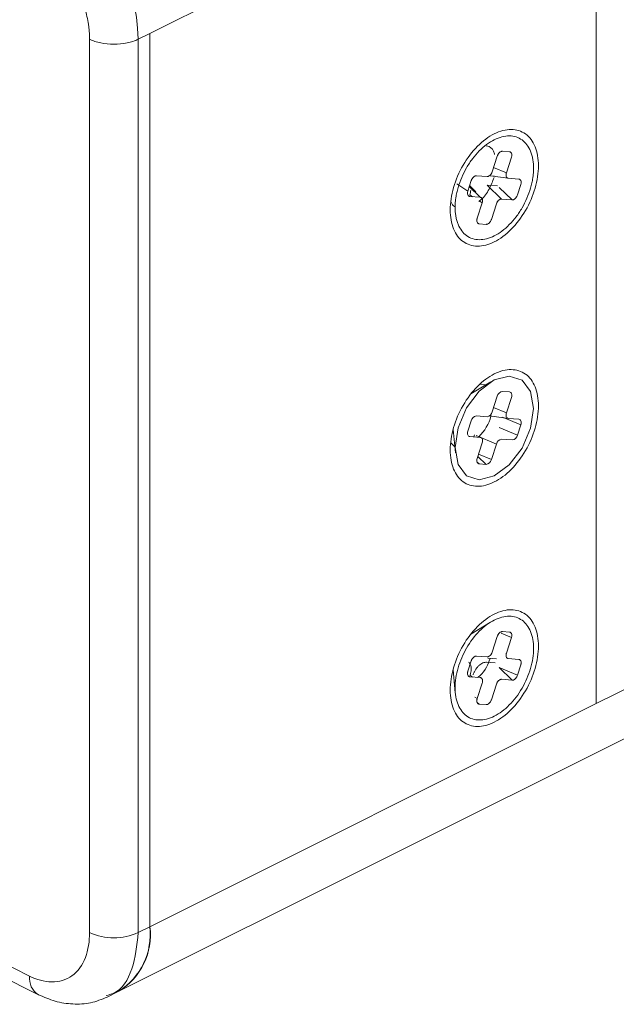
# Paper-space layout 'Sheet3' of a CAD drawing. Header units: inches. Extents: x 0.78 to 10.31, y 0.31 to 7.8.
# Tile 13 of 24: x 4.03 to 4.57, y 1.23 to 2.12. Entities that reach past the tile are written whole.
import ezdxf

# ---------------------------------------------------------------- set-up
doc = ezdxf.new("R2010")
doc.units = ezdxf.units.IN
doc.header["$MEASUREMENT"] = 0

psp = doc.layouts.new('Sheet3')

# ---------------------------------------------------------------- linework, layer by layer
at = {"color": 7, "linetype": 'Continuous', "lineweight": 15}
for p, q in [((4.54857, 2.30566), (4.14622, 2.10448)), ((4.54857, 2.27881), (4.54857, 1.50025)), ((4.14622, 2.10448), (4.13561, 2.09918)), ((4.09177, 1.29378), (4.09177, 2.09918)), ((4.13561, 2.09918), (4.13561, 1.29378)), ((4.43578, 1.97169), (4.43276, 1.96235)), ((4.46925, 1.97382), (4.45298, 1.97596)), ((4.47884, 1.97306), (4.46925, 1.97382)), ((4.43983, 1.96166), (4.43435, 1.96727)), ((4.46321, 1.95514), (4.47279, 1.95438)), ((4.54857, 1.50025), (5.23711, 1.84453)), ((4.11828, 1.24094), (5.20926, 1.78643)), ((4.45357, 1.79034), (4.43547, 1.77936)), ((4.47042, 1.78118), (4.46403, 1.78168)), ((4.45219, 1.75955), (4.46915, 1.75733)), ((4.46413, 1.75848), (4.48052, 1.75163)), ((4.4775, 1.74229), (4.48052, 1.75163)), ((4.41945, 1.74731), (4.42152, 1.72624)), ((4.45396, 1.72021), (4.4585, 1.73422)), ((4.44286, 1.7163), (4.44925, 1.71579)), ((4.45335, 1.5737), (4.43536, 1.56278)), ((4.47055, 1.56466), (4.4704, 1.56468)), ((4.45932, 1.56076), (4.45479, 1.54675)), ((4.41947, 1.53053), (4.42149, 1.51003)), ((4.44571, 1.51873), (4.44118, 1.50472)), ((4.14622, 1.29908), (4.54857, 1.50025)), ((4.43912, 1.50603), (4.44118, 1.50472)), ((3.60635, 1.47024), (4.03768, 1.25457)), ((3.61438, 1.45348), (4.04574, 1.23781)), ((4.13561, 1.29378), (4.14622, 1.29908)), ((4.10766, 1.23563), (4.11828, 1.24094))]:
    psp.add_line(p, q, dxfattribs=at)
at = {"color": 144, "linetype": 'Continuous', "lineweight": 0}
for p, q in [((4.14622, 2.10448), (4.14622, 1.29908)), ((4.14622, 2.10448), (4.14622, 1.29908)), ((4.47042, 1.99768), (4.46403, 1.99819)), ((4.45932, 1.99377), (4.45479, 1.97976)), ((4.46757, 1.97875), (4.47211, 1.99276)), ((4.46757, 1.97875), (4.45602, 1.98358)), ((4.45008, 1.97535), (4.44049, 1.97611)), ((4.45678, 1.97566), (4.45298, 1.97596)), ((4.42276, 1.9687), (4.43276, 1.96235)), ((4.44403, 1.95667), (4.43404, 1.9663)), ((4.45028, 1.96761), (4.45953, 1.96688)), ((4.46321, 1.95514), (4.45028, 1.96761)), ((4.46111, 1.96565), (4.47279, 1.95438)), ((4.4775, 1.9588), (4.48052, 1.96814)), ((4.43444, 1.95743), (4.44403, 1.95667)), ((4.43708, 1.95722), (4.43465, 1.95876)), ((4.44571, 1.95174), (4.44296, 1.95349)), ((4.44571, 1.95174), (4.44118, 1.93773)), ((4.45396, 1.93672), (4.4585, 1.95073)), ((4.44286, 1.93281), (4.44925, 1.9323)), ((4.45932, 1.77727), (4.45479, 1.76326)), ((4.46757, 1.76224), (4.47211, 1.77625)), ((4.46757, 1.76224), (4.45602, 1.76707)), ((4.45008, 1.75884), (4.44049, 1.7596)), ((4.43578, 1.75519), (4.43276, 1.74585)), ((4.4775, 1.74229), (4.46111, 1.74914)), ((4.47884, 1.75656), (4.46925, 1.75732)), ((4.43444, 1.74092), (4.44403, 1.74016)), ((4.43813, 1.74063), (4.43873, 1.74248)), ((4.4585, 1.73422), (4.44036, 1.7418)), ((4.44571, 1.73524), (4.44118, 1.72123)), ((4.46321, 1.73864), (4.47279, 1.73788)), ((4.44176, 1.72302), (4.44925, 1.71579)), ((4.45396, 1.72021), (4.44241, 1.72504)), ((4.44286, 1.7163), (4.44096, 1.71814)), ((4.4629, 1.5636), (4.47211, 1.55975)), ((4.47042, 1.56467), (4.46403, 1.56518)), ((4.46757, 1.54574), (4.47211, 1.55975)), ((4.43578, 1.53868), (4.43276, 1.52934)), ((4.45008, 1.54234), (4.44049, 1.5431)), ((4.4497, 1.53751), (4.4574, 1.5369)), ((4.45864, 1.54073), (4.45094, 1.54134)), ((4.47884, 1.54005), (4.46925, 1.54081)), ((4.46111, 1.53264), (4.47279, 1.52137)), ((4.4775, 1.52579), (4.46111, 1.53264)), ((4.4775, 1.52579), (4.48052, 1.53513)), ((4.43444, 1.52442), (4.44403, 1.52365)), ((4.43708, 1.52421), (4.43465, 1.52575)), ((4.46321, 1.52213), (4.47279, 1.52137)), ((4.45396, 1.5037), (4.4585, 1.51772)), ((4.44286, 1.4998), (4.44101, 1.50158)), ((4.44286, 1.4998), (4.44925, 1.49929))]:
    psp.add_line(p, q, dxfattribs=at)
at = {"color": 8, "linetype": 'Continuous', "lineweight": 15}
for p, q in [((4.14622, 1.71333), (4.14622, 1.71333)), ((4.14622, 1.60833), (4.14622, 1.60833)), ((4.14469, 1.28123), (4.14469, 1.28123))]:
    psp.add_line(p, q, dxfattribs=at)
at = {"color": 7, "linetype": 'Continuous', "lineweight": 15, "flags": 128}
for points in [[(4.492, 1.76642), (4.48931, 1.7485), (4.48164, 1.73062), (4.47017, 1.7155), (4.45664, 1.70544), (4.44311, 1.70197), (4.43164, 1.70562), (4.42398, 1.71584), (4.42129, 1.73106), (4.42398, 1.74898), (4.43164, 1.76686), (4.44311, 1.78198), (4.45664, 1.79204), (4.47017, 1.79551), (4.48164, 1.79186), (4.48931, 1.78164), (4.492, 1.76642)], [(4.46925, 1.75732), (4.46866, 1.75746), (4.46815, 1.75777), (4.46773, 1.75825), (4.46744, 1.75887), (4.46727, 1.75961), (4.46723, 1.76044), (4.46734, 1.76133), (4.46757, 1.76224)], [(4.48052, 1.75163), (4.48076, 1.75255), (4.48086, 1.75344), (4.48083, 1.75427), (4.48066, 1.75501), (4.48036, 1.75563), (4.47995, 1.7561), (4.47944, 1.75642), (4.47884, 1.75656)]]:
    psp.add_lwpolyline(points, dxfattribs=at)
at = {"color": 144, "linetype": 'Continuous', "lineweight": 0, "flags": 128}
for points in [[(4.44346, 1.78809), (4.44476, 1.78814), (4.44883, 1.78747)], [(4.47211, 1.77625), (4.47234, 1.77717), (4.47244, 1.77806), (4.47241, 1.77889), (4.47224, 1.77963), (4.47194, 1.78025), (4.47153, 1.78072), (4.47102, 1.78104), (4.47042, 1.78118)], [(4.43276, 1.74585), (4.43252, 1.74493), (4.43242, 1.74404), (4.43246, 1.74321), (4.43262, 1.74247), (4.43292, 1.74185), (4.43333, 1.74137), (4.43385, 1.74106), (4.43444, 1.74092)], [(4.44571, 1.73524), (4.44595, 1.73615), (4.44605, 1.73704), (4.44601, 1.73787), (4.44585, 1.73861), (4.44555, 1.73923), (4.44514, 1.73971), (4.44462, 1.74002), (4.44403, 1.74016)], [(4.42097, 1.73175), (4.42068, 1.73196), (4.41753, 1.73525)], [(4.44118, 1.72123), (4.44094, 1.72031), (4.44084, 1.71942), (4.44088, 1.71859), (4.44104, 1.71785), (4.44134, 1.71723), (4.44175, 1.71675), (4.44227, 1.71644), (4.44286, 1.7163)]]:
    psp.add_lwpolyline(points, dxfattribs=at)
at = {"color": 7, "linetype": 'Continuous', "lineweight": 15}
for centre, radius, start, end in [((3.98001, 2.09655), 0.15562, 0.96782, 59.24215), ((4.11369, 1.34325), 0.05411, 246.10191, 293.89805)]:
    psp.add_arc(centre, radius, start, end, dxfattribs=at)
at = {"color": 144, "linetype": 'Continuous', "lineweight": 0}
for centre, radius, start, end in [((4.4214, 1.96318), 0.01396, 341.56842, 359.35915), ((4.46486, 1.77608), 0.00566, 98.43771, 167.90184), ((4.44132, 1.754), 0.00566, 98.43771, 167.90184), ((4.41629, 1.76894), 0.03851, 313.10251, 345.60409), ((4.44925, 1.76445), 0.00566, 278.43771, 347.90184), ((4.47196, 1.74348), 0.00566, 278.43771, 347.90184), ((4.46404, 1.73303), 0.00566, 98.43771, 167.90185), ((4.44842, 1.7214), 0.00566, 278.43772, 347.90184), ((4.08675, 1.29187), 0.05991, 301.76028, 6.91058), ((4.08507, 1.29268), 0.06149, 302.69616, 5.9747)]:
    psp.add_arc(centre, radius, start, end, dxfattribs=at)
at = {"color": 8, "linetype": 'Continuous', "lineweight": 15}
psp.add_arc((4.05482, 1.25249), 0.01726, 173.07701, 238.36594, dxfattribs=at)
at = {"color": 7, "linetype": 'Continuous', "lineweight": 15}
for points, knots in [([(4.09177, 2.09918), (4.09176, 2.10027), (4.09174, 2.10245), (4.09153, 2.1058), (4.09121, 2.10919), (4.0906, 2.11376), (4.08953, 2.11957), (4.08774, 2.12659), (4.08546, 2.13362), (4.08182, 2.14288), (4.07618, 2.15413), (4.0693, 2.16448), (4.06322, 2.17198), (4.05841, 2.17717), (4.05341, 2.18187), (4.04825, 2.18602), (4.04299, 2.18964), (4.03945, 2.19153), (4.03768, 2.19248)], [0, 0, 0, 0, 0.031306, 0.062535, 0.093765, 0.125071, 0.187587, 0.250104, 0.312621, 0.375137, 0.500019, 0.624901, 0.687417, 0.749934, 0.81245, 0.874967, 0.937483, 1, 1, 1, 1]), ([(4.09177, 2.09918), (4.09464, 2.09775), (4.09808, 2.0966), (4.10558, 2.09505), (4.10964, 2.09464), (4.11775, 2.09464), (4.12181, 2.09505), (4.12931, 2.0966), (4.13275, 2.09775), (4.13561, 2.09918)], [0, 0, 0, 0, 0.25, 0.25, 0.5, 0.5, 0.75, 0.75, 1, 1, 1, 1]), ([(4.45664, 2.01396), (4.46185, 2.01656), (4.46705, 2.0179), (4.47667, 2.01783), (4.48108, 2.01642), (4.48845, 2.01109), (4.4914, 2.00716), (4.49538, 1.99737), (4.49642, 1.99151), (4.49642, 1.97876), (4.49538, 1.97187), (4.4914, 1.95809), (4.48845, 1.95121), (4.48108, 1.93851), (4.47667, 1.9327), (4.46705, 1.92301), (4.46185, 1.91914), (4.45664, 1.91653)], [0, 0, 0, 0, 0.125, 0.125, 0.25, 0.25, 0.375, 0.375, 0.5, 0.5, 0.625, 0.625, 0.75, 0.75, 0.875, 0.875, 1, 1, 1, 1]), ([(4.45664, 1.91653), (4.45143, 1.91393), (4.44623, 1.91259), (4.43661, 1.91266), (4.4322, 1.91407), (4.42483, 1.91941), (4.42189, 1.92334), (4.4179, 1.93313), (4.41687, 1.93898), (4.41687, 1.95174), (4.4179, 1.95863), (4.42189, 1.9724), (4.42483, 1.97928), (4.4322, 1.99198), (4.43661, 1.9978), (4.44623, 2.00749), (4.45143, 2.01136), (4.45664, 2.01396)], [0, 0, 0, 0, 0.125, 0.125, 0.25, 0.25, 0.375, 0.375, 0.5, 0.5, 0.625, 0.625, 0.75, 0.75, 0.875, 0.875, 1, 1, 1, 1]), ([(4.46925, 1.97382), (4.46905, 1.97386), (4.46864, 1.97393), (4.46796, 1.97436), (4.46735, 1.97529), (4.46718, 1.97664), (4.46731, 1.97783), (4.46748, 1.97844), (4.46757, 1.97875)], [0, 0, 0, 0, 0.125308, 0.250615, 0.5, 0.749385, 0.874692, 1, 1, 1, 1]), ([(4.44403, 1.95667), (4.44418, 1.95665), (4.44447, 1.9566), (4.445, 1.95637), (4.44555, 1.95586), (4.44589, 1.95509), (4.44603, 1.95437), (4.44605, 1.95397), (4.44605, 1.95376)], [0, 0, 0, 0, 0.125157, 0.250315, 0.5, 0.749685, 0.874843, 1, 1, 1, 1]), ([(4.44605, 1.95376), (4.44604, 1.95344), (4.44601, 1.95278), (4.44581, 1.95209), (4.44571, 1.95174)], [0, 0, 0, 0, 0.5, 1, 1, 1, 1]), ([(4.45664, 1.70003), (4.45143, 1.69742), (4.44623, 1.69609), (4.43661, 1.69616), (4.4322, 1.69756), (4.42483, 1.7029), (4.42189, 1.70683), (4.4179, 1.71662), (4.41687, 1.72248), (4.41687, 1.73523), (4.4179, 1.74212), (4.42189, 1.7559), (4.42483, 1.76277), (4.4322, 1.77547), (4.43661, 1.78129), (4.44623, 1.79098), (4.45143, 1.79485), (4.45664, 1.79745)], [0, 0, 0, 0, 0.125, 0.125, 0.25, 0.25, 0.375, 0.375, 0.5, 0.5, 0.625, 0.625, 0.75, 0.75, 0.875, 0.875, 1, 1, 1, 1]), ([(4.45664, 1.79745), (4.46185, 1.80006), (4.46705, 1.80139), (4.47667, 1.80132), (4.48108, 1.79992), (4.48845, 1.79458), (4.4914, 1.79065), (4.49538, 1.78086), (4.49642, 1.775), (4.49642, 1.76225), (4.49538, 1.75536), (4.4914, 1.74158), (4.48845, 1.73471), (4.48108, 1.72201), (4.47667, 1.71619), (4.46705, 1.7065), (4.46185, 1.70263), (4.45664, 1.70003)], [0, 0, 0, 0, 0.125, 0.125, 0.25, 0.25, 0.375, 0.375, 0.5, 0.5, 0.625, 0.625, 0.75, 0.75, 0.875, 0.875, 1, 1, 1, 1]), ([(4.45664, 1.48352), (4.45143, 1.48092), (4.44623, 1.47958), (4.43661, 1.47965), (4.4322, 1.48106), (4.42483, 1.48639), (4.42189, 1.49032), (4.4179, 1.50011), (4.41687, 1.50597), (4.41687, 1.51872), (4.4179, 1.52561), (4.42189, 1.53939), (4.42483, 1.54627), (4.4322, 1.55897), (4.43661, 1.56478), (4.44623, 1.57447), (4.45143, 1.57834), (4.45664, 1.58095)], [0, 0, 0, 0, 0.125, 0.125, 0.25, 0.25, 0.375, 0.375, 0.5, 0.5, 0.625, 0.625, 0.75, 0.75, 0.875, 0.875, 1, 1, 1, 1]), ([(4.45664, 1.58095), (4.46185, 1.58355), (4.46705, 1.58488), (4.47667, 1.58481), (4.48108, 1.58341), (4.48845, 1.57807), (4.4914, 1.57414), (4.49538, 1.56435), (4.49642, 1.5585), (4.49642, 1.54574), (4.49538, 1.53885), (4.4914, 1.52508), (4.48845, 1.5182), (4.48108, 1.5055), (4.47667, 1.49968), (4.46705, 1.48999), (4.46185, 1.48612), (4.45664, 1.48352)], [0, 0, 0, 0, 0.125, 0.125, 0.25, 0.25, 0.375, 0.375, 0.5, 0.5, 0.625, 0.625, 0.75, 0.75, 0.875, 0.875, 1, 1, 1, 1]), ([(4.42129, 1.51456), (4.42129, 1.52022), (4.42221, 1.52635), (4.42575, 1.53859), (4.42837, 1.54471), (4.43491, 1.556), (4.43884, 1.56117), (4.44739, 1.56978), (4.45201, 1.57322), (4.46127, 1.57785), (4.4659, 1.57903), (4.47445, 1.57897), (4.47837, 1.57772), (4.48491, 1.57298), (4.48753, 1.56949), (4.49108, 1.56078), (4.492, 1.55558), (4.492, 1.54991)], [0, 0, 0, 0, 0.125, 0.125, 0.25, 0.25, 0.375, 0.375, 0.5, 0.5, 0.625, 0.625, 0.75, 0.75, 0.875, 0.875, 1, 1, 1, 1]), ([(4.47244, 1.56177), (4.47244, 1.56197), (4.47242, 1.56237), (4.47228, 1.56309), (4.47194, 1.56386), (4.47139, 1.56437), (4.47086, 1.56461), (4.47057, 1.56465), (4.47042, 1.56467)], [0, 0, 0, 0, 0.125157, 0.250315, 0.5, 0.749685, 0.874843, 1, 1, 1, 1]), ([(4.47211, 1.55975), (4.4722, 1.56009), (4.4724, 1.56079), (4.47243, 1.56144), (4.47244, 1.56177)], [0, 0, 0, 0, 0.5, 1, 1, 1, 1]), ([(4.492, 1.54991), (4.492, 1.54424), (4.49108, 1.53812), (4.48753, 1.52587), (4.48491, 1.51976), (4.47837, 1.50847), (4.47445, 1.5033), (4.4659, 1.49469), (4.46127, 1.49125), (4.45201, 1.48662), (4.44739, 1.48543), (4.43884, 1.48549), (4.43491, 1.48674), (4.42837, 1.49149), (4.42575, 1.49498), (4.42221, 1.50368), (4.42129, 1.50889), (4.42129, 1.51456)], [0, 0, 0, 0, 0.125, 0.125, 0.25, 0.25, 0.375, 0.375, 0.5, 0.5, 0.625, 0.625, 0.75, 0.75, 0.875, 0.875, 1, 1, 1, 1]), ([(4.45288, 1.54087), (4.45188, 1.53821), (4.44972, 1.53253), (4.44534, 1.5264), (4.44232, 1.52431), (4.44158, 1.5238)], [0, 0, 0, 0, 0.3996019, 0.853083, 1, 1, 1, 1]), ([(4.47279, 1.52137), (4.47301, 1.52137), (4.47344, 1.52137), (4.47436, 1.52168), (4.47553, 1.52246), (4.47654, 1.52372), (4.47717, 1.52487), (4.47739, 1.52548), (4.4775, 1.52579)], [0, 0, 0, 0, 0.125308, 0.250615, 0.5, 0.749385, 0.874692, 1, 1, 1, 1]), ([(4.44118, 1.50472), (4.44109, 1.50441), (4.44092, 1.5038), (4.44079, 1.50261), (4.44096, 1.50126), (4.44157, 1.50033), (4.44225, 1.4999), (4.44266, 1.49983), (4.44286, 1.4998)], [0, 0, 0, 0, 0.125308, 0.250615, 0.5, 0.749385, 0.874692, 1, 1, 1, 1]), ([(4.03768, 1.25457), (4.04406, 1.25139), (4.05093, 1.24937), (4.06425, 1.24917), (4.07065, 1.25103), (4.08121, 1.25868), (4.08534, 1.26445), (4.09061, 1.27813), (4.09177, 1.28597), (4.09177, 1.29378)], [0, 0, 0, 0, 0.25, 0.25, 0.5, 0.5, 0.75, 0.75, 1, 1, 1, 1]), ([(4.04577, 1.23779), (4.05073, 1.23565), (4.06101, 1.23122), (4.07703, 1.22886), (4.09311, 1.22973), (4.10271, 1.23361), (4.10757, 1.23558)], [0, 0, 0, 0, 0.229866, 0.476054, 0.734482, 1, 1, 1, 1])]:
    psp.add_open_spline(points, degree=3, knots=knots, dxfattribs=at)
at = {"color": 144, "linetype": 'Continuous', "lineweight": 0}
for points, knots in [([(4.42129, 1.94757), (4.4213, 1.94852), (4.42133, 1.95042), (4.42156, 1.95336), (4.422, 1.95685), (4.42275, 1.96089), (4.42431, 1.96701), (4.42706, 1.97467), (4.43148, 1.98348), (4.43687, 1.9916), (4.44302, 1.9987), (4.4497, 2.00452), (4.45664, 2.00883), (4.46358, 2.01146), (4.47026, 2.01232), (4.47641, 2.01137), (4.4818, 2.00864), (4.48623, 2.00425), (4.48897, 1.99934), (4.49053, 1.99478), (4.49137, 1.99107), (4.4919, 1.98713), (4.49196, 1.98432), (4.492, 1.98292)], [0, 0, 0, 0, 0.020872, 0.041698, 0.06257, 0.093848, 0.125126, 0.187606, 0.250086, 0.312566, 0.375047, 0.437527, 0.500007, 0.562487, 0.624967, 0.687448, 0.749928, 0.812408, 0.874888, 0.906166, 0.937444, 0.968722, 1, 1, 1, 1]), ([(4.44941, 2.00317), (4.45026, 2.00295), (4.45356, 2.00211), (4.45623, 1.99896), (4.4568, 1.99555), (4.45683, 1.99534)], [0, 0, 0, 0, 0.2481475, 0.9527688, 1, 1, 1, 1]), ([(4.46403, 1.99819), (4.46381, 1.99819), (4.46338, 1.99819), (4.46246, 1.99788), (4.46129, 1.9971), (4.46029, 1.99584), (4.45965, 1.99469), (4.45943, 1.99408), (4.45932, 1.99377)], [0, 0, 0, 0, 0.125308, 0.250615, 0.5, 0.749385, 0.874692, 1, 1, 1, 1]), ([(4.47244, 1.99478), (4.47244, 1.99498), (4.47242, 1.99538), (4.47228, 1.99611), (4.47194, 1.99688), (4.47139, 1.99738), (4.47086, 1.99762), (4.47057, 1.99766), (4.47042, 1.99768)], [0, 0, 0, 0, 0.125157, 0.250315, 0.5, 0.749685, 0.874843, 1, 1, 1, 1]), ([(4.47211, 1.99276), (4.4722, 1.99311), (4.4724, 1.9938), (4.47243, 1.99445), (4.47244, 1.99478)], [0, 0, 0, 0, 0.5, 1, 1, 1, 1]), ([(4.492, 1.98292), (4.49198, 1.98197), (4.49195, 1.98007), (4.49172, 1.97713), (4.49128, 1.97365), (4.49053, 1.9696), (4.48897, 1.96348), (4.48623, 1.95583), (4.4818, 1.94701), (4.47641, 1.93889), (4.47026, 1.93179), (4.46358, 1.92597), (4.45664, 1.92167), (4.4497, 1.91903), (4.44302, 1.91817), (4.43687, 1.91913), (4.43148, 1.92185), (4.42705, 1.92624), (4.42431, 1.93115), (4.42275, 1.93571), (4.42191, 1.93942), (4.42138, 1.94337), (4.42132, 1.94617), (4.42129, 1.94757)], [0, 0, 0, 0, 0.020872, 0.041698, 0.06257, 0.093848, 0.125126, 0.187606, 0.250086, 0.312566, 0.375047, 0.437527, 0.500007, 0.562487, 0.624967, 0.687448, 0.749928, 0.812408, 0.874888, 0.906166, 0.937444, 0.968722, 1, 1, 1, 1]), ([(4.45479, 1.97976), (4.45467, 1.97946), (4.45445, 1.97885), (4.45382, 1.9777), (4.45281, 1.97644), (4.45164, 1.97565), (4.45072, 1.97535), (4.45029, 1.97535), (4.45008, 1.97535)], [0, 0, 0, 0, 0.125308, 0.250615, 0.5, 0.749385, 0.874692, 1, 1, 1, 1]), ([(4.44049, 1.97611), (4.44027, 1.97611), (4.43985, 1.97611), (4.43892, 1.9758), (4.43776, 1.97501), (4.43675, 1.97376), (4.43611, 1.97261), (4.43589, 1.972), (4.43578, 1.97169)], [0, 0, 0, 0, 0.125308, 0.250615, 0.5, 0.749385, 0.874692, 1, 1, 1, 1]), ([(4.45641, 1.97454), (4.45507, 1.97102), (4.45231, 1.96373), (4.4469, 1.95604), (4.44332, 1.95354), (4.4426, 1.95303)], [0, 0, 0, 0, 0.426675, 0.883073, 1, 1, 1, 1]), ([(4.48086, 1.97016), (4.48086, 1.97036), (4.48084, 1.97076), (4.4807, 1.97149), (4.48036, 1.97226), (4.47981, 1.97276), (4.47928, 1.973), (4.47899, 1.97304), (4.47884, 1.97306)], [0, 0, 0, 0, 0.125157, 0.250315, 0.5, 0.749685, 0.874843, 1, 1, 1, 1]), ([(4.43276, 1.96235), (4.43267, 1.96205), (4.4325, 1.96143), (4.43237, 1.96024), (4.43254, 1.95889), (4.43315, 1.95796), (4.43383, 1.95753), (4.43424, 1.95746), (4.43444, 1.95743)], [0, 0, 0, 0, 0.125308, 0.250615, 0.5, 0.749385, 0.874692, 1, 1, 1, 1]), ([(4.48052, 1.96814), (4.48062, 1.96849), (4.48082, 1.96918), (4.48085, 1.96983), (4.48086, 1.97016)], [0, 0, 0, 0, 0.5, 1, 1, 1, 1]), ([(4.4585, 1.95073), (4.45861, 1.95103), (4.45883, 1.95164), (4.45946, 1.95279), (4.46047, 1.95405), (4.46164, 1.95484), (4.46256, 1.95514), (4.46299, 1.95514), (4.46321, 1.95514)], [0, 0, 0, 0, 0.125308, 0.250615, 0.5, 0.749385, 0.874692, 1, 1, 1, 1]), ([(4.47279, 1.95438), (4.47301, 1.95438), (4.47344, 1.95438), (4.47436, 1.95469), (4.47553, 1.95548), (4.47654, 1.95673), (4.47717, 1.95788), (4.47739, 1.95849), (4.4775, 1.9588)], [0, 0, 0, 0, 0.125308, 0.250615, 0.5, 0.749385, 0.874692, 1, 1, 1, 1]), ([(4.42139, 1.94824), (4.42115, 1.94831), (4.41948, 1.94876), (4.41862, 1.9506), (4.41789, 1.95218)], [0, 0, 0, 0, 0.14475, 1, 1, 1, 1]), ([(4.44118, 1.93773), (4.44109, 1.93743), (4.44092, 1.93681), (4.44079, 1.93562), (4.44096, 1.93427), (4.44157, 1.93334), (4.44225, 1.93291), (4.44266, 1.93284), (4.44286, 1.93281)], [0, 0, 0, 0, 0.125308, 0.250615, 0.5, 0.749385, 0.874692, 1, 1, 1, 1]), ([(4.44925, 1.9323), (4.44947, 1.9323), (4.4499, 1.9323), (4.45082, 1.93261), (4.45199, 1.9334), (4.453, 1.93465), (4.45363, 1.9358), (4.45385, 1.93641), (4.45396, 1.93672)], [0, 0, 0, 0, 0.125308, 0.250615, 0.5, 0.749385, 0.874692, 1, 1, 1, 1]), ([(4.46403, 1.56518), (4.46381, 1.56518), (4.46338, 1.56518), (4.46246, 1.56487), (4.46129, 1.56408), (4.46029, 1.56283), (4.45965, 1.56168), (4.45943, 1.56107), (4.45932, 1.56076)], [0, 0, 0, 0, 0.125308, 0.250615, 0.5, 0.749385, 0.874692, 1, 1, 1, 1]), ([(4.45479, 1.54675), (4.45467, 1.54645), (4.45445, 1.54584), (4.45382, 1.54469), (4.45281, 1.54343), (4.45164, 1.54264), (4.45072, 1.54234), (4.45029, 1.54234), (4.45008, 1.54234)], [0, 0, 0, 0, 0.125308, 0.250615, 0.5, 0.749385, 0.874692, 1, 1, 1, 1]), ([(4.46925, 1.54081), (4.46905, 1.54085), (4.46864, 1.54091), (4.46796, 1.54135), (4.46735, 1.54228), (4.46718, 1.54362), (4.46731, 1.54482), (4.46748, 1.54543), (4.46757, 1.54574)], [0, 0, 0, 0, 0.125308, 0.250615, 0.5, 0.749385, 0.874692, 1, 1, 1, 1]), ([(4.43351, 1.53759), (4.4338, 1.53735), (4.43467, 1.53662), (4.43553, 1.53455), (4.43569, 1.53253), (4.43576, 1.53152)], [0, 0, 0, 0, 0.2, 0.6, 1, 1, 1, 1]), ([(4.44049, 1.5431), (4.44027, 1.5431), (4.43985, 1.5431), (4.43892, 1.54279), (4.43776, 1.542), (4.43675, 1.54075), (4.43611, 1.5396), (4.43589, 1.53899), (4.43578, 1.53868)], [0, 0, 0, 0, 0.125308, 0.250615, 0.5, 0.749385, 0.874692, 1, 1, 1, 1]), ([(4.43751, 1.52607), (4.43764, 1.52647), (4.43791, 1.52726), (4.43842, 1.52843), (4.43899, 1.52956), (4.43984, 1.53102), (4.44105, 1.53273), (4.44268, 1.53449), (4.44443, 1.53591), (4.44623, 1.53691), (4.44803, 1.53751), (4.44914, 1.53751), (4.4497, 1.53751)], [0, 0, 0, 0, 0.062862, 0.125114, 0.187365, 0.250227, 0.375189, 0.500151, 0.625114, 0.750076, 0.875038, 1, 1, 1, 1]), ([(4.48086, 1.53715), (4.48086, 1.53735), (4.48084, 1.53775), (4.4807, 1.53847), (4.48036, 1.53924), (4.47981, 1.53975), (4.47928, 1.53999), (4.47899, 1.54003), (4.47884, 1.54005)], [0, 0, 0, 0, 0.125157, 0.250315, 0.5, 0.749685, 0.874843, 1, 1, 1, 1]), ([(4.48052, 1.53513), (4.48062, 1.53547), (4.48082, 1.53617), (4.48085, 1.53682), (4.48086, 1.53715)], [0, 0, 0, 0, 0.5, 1, 1, 1, 1]), ([(4.43276, 1.52934), (4.43267, 1.52903), (4.4325, 1.52842), (4.43237, 1.52723), (4.43254, 1.52588), (4.43315, 1.52495), (4.43383, 1.52452), (4.43424, 1.52445), (4.43444, 1.52442)], [0, 0, 0, 0, 0.1253076, 0.2506152, 0.5, 0.7493848, 0.8746924, 1, 1, 1, 1]), ([(4.43576, 1.53152), (4.43575, 1.5311), (4.43573, 1.53026), (4.43556, 1.52895), (4.43529, 1.52762), (4.43502, 1.52673), (4.43488, 1.52628)], [0, 0, 0, 0, 0.25, 0.5, 0.75, 1, 1, 1, 1]), ([(4.44403, 1.52365), (4.44418, 1.52363), (4.44447, 1.52359), (4.445, 1.52335), (4.44555, 1.52285), (4.44589, 1.52208), (4.44603, 1.52135), (4.44605, 1.52095), (4.44605, 1.52075)], [0, 0, 0, 0, 0.125157, 0.250315, 0.5, 0.749685, 0.874843, 1, 1, 1, 1]), ([(4.44605, 1.52075), (4.44604, 1.52042), (4.44601, 1.51977), (4.44581, 1.51908), (4.44571, 1.51873)], [0, 0, 0, 0, 0.5, 1, 1, 1, 1]), ([(4.4585, 1.51772), (4.45861, 1.51802), (4.45883, 1.51863), (4.45946, 1.51978), (4.46047, 1.52104), (4.46164, 1.52182), (4.46256, 1.52213), (4.46299, 1.52213), (4.46321, 1.52213)], [0, 0, 0, 0, 0.125308, 0.250615, 0.5, 0.749385, 0.874692, 1, 1, 1, 1]), ([(4.44925, 1.49929), (4.44947, 1.49929), (4.4499, 1.49929), (4.45082, 1.4996), (4.45199, 1.50038), (4.453, 1.50164), (4.45363, 1.50279), (4.45385, 1.5034), (4.45396, 1.5037)], [0, 0, 0, 0, 0.125308, 0.250615, 0.5, 0.749385, 0.874692, 1, 1, 1, 1])]:
    psp.add_open_spline(points, degree=3, knots=knots, dxfattribs=at)
at = {"color": 8, "linetype": 'Continuous', "lineweight": 15}
psp.add_open_spline([(4.10671, 1.23696), (4.10898, 1.23755), (4.11969, 1.2403), (4.1319, 1.2596), (4.13438, 1.28239), (4.13561, 1.29378)], degree=3, knots=[0, 0, 0, 0, 0.118719, 0.55936, 1, 1, 1, 1], dxfattribs=at)

doc.saveas('drawing.dxf')
